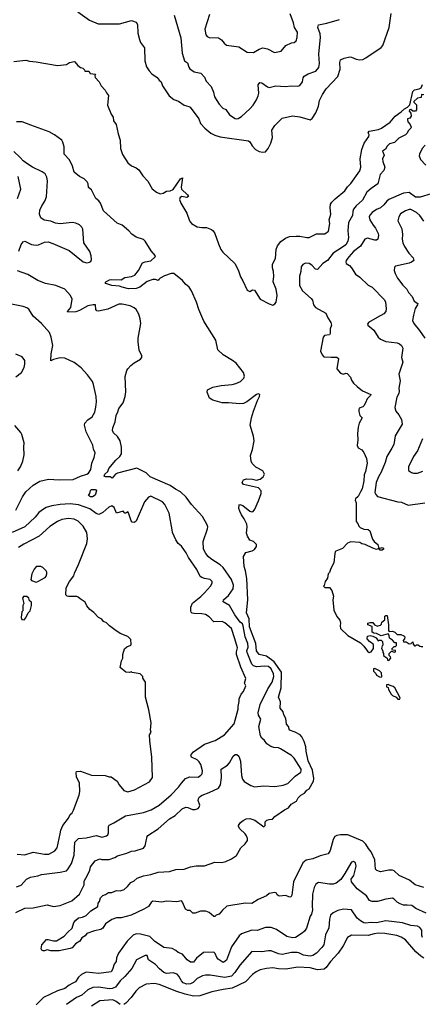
# Model space of a CAD drawing. Extents: x 1863017 to 1989460, y 394564 to 532820.
# Tile 85 of 213: x 1919908 to 1924258, y 461092 to 471738. Entities that reach past the tile are written whole.
import ezdxf

# ---------------------------------------------------------------- set-up
doc = ezdxf.new("R2010")
doc.units = 0

msp = doc.modelspace()

# ---------------------------------------------------------------- linework, layer by layer
at = {"layer": '0CON10XD'}
for points in [[(1920537, 471825), (1920663, 471733), (1920755, 471695), (1920987, 471693), (1921115, 471731), (1921165, 471710), (1921181, 471685), (1921184, 471594), (1921201, 471525), (1921215, 471492), (1921258, 471435), (1921260, 471295), (1921277, 471227), (1921306, 471185), (1921335, 471154), (1921392, 471115), (1921414, 471085), (1921437, 471067), (1921452, 471025), (1921524, 470915), (1921573, 470875), (1921625, 470859), (1921685, 470814), (1921735, 470801), (1921751, 470791), (1921844, 470665), (1921862, 470615), (1921909, 470565), (1921975, 470511), (1922015, 470490), (1922073, 470473), (1922379, 470429), (1922395, 470419), (1922420, 470375), (1922455, 470334), (1922495, 470312), (1922535, 470306), (1922565, 470310), (1922593, 470347), (1922621, 470405), (1922639, 470465), (1922631, 470545), (1922664, 470595), (1922745, 470672), (1922855, 470700), (1922935, 470689), (1923045, 470654), (1923070, 470670), (1923107, 470733), (1923135, 470805), (1923147, 470863), (1923179, 470931), (1923220, 470990), (1923345, 471125), (1923370, 471205), (1923368, 471275), (1923374, 471306), (1923415, 471323), (1923476, 471336), (1923495, 471334), (1923542, 471312), (1923585, 471304), (1923615, 471308), (1923649, 471325), (1923812, 471438), (1923832, 471458), (1923902, 471655), (1923923, 471807)], [(1921576, 471786), (1921648, 471542), (1921664, 471375), (1921688, 471295), (1921721, 471271), (1921734, 471225), (1921746, 471206), (1921794, 471174), (1921865, 471159), (1921905, 471118), (1921924, 471075), (1921976, 471015), (1922001, 470955), (1922014, 470905), (1922064, 470825), (1922102, 470782), (1922135, 470766), (1922175, 470708), (1922235, 470671), (1922255, 470667), (1922269, 470671), (1922305, 470693), (1922394, 470775), (1922429, 470815), (1922465, 470872), (1922486, 470914), (1922493, 470945), (1922484, 471035), (1922502, 471058), (1922525, 471057), (1922585, 471011), (1922605, 471006), (1922675, 471022), (1922775, 471016), (1922845, 471024), (1922915, 471021), (1922935, 471027), (1922964, 471066), (1922972, 471108), (1922982, 471128), (1923025, 471154), (1923107, 471183), (1923139, 471221), (1923146, 471265), (1923141, 471365), (1923147, 471443), (1923159, 471545), (1923154, 471584), (1923131, 471655), (1923135, 471683), (1923225, 471701), (1923365, 471742)], [(1921958, 471795), (1921908, 471635), (1921920, 471575), (1921935, 471556), (1921956, 471546), (1922055, 471541), (1922090, 471520), (1922116, 471486), (1922144, 471464), (1922275, 471444), (1922365, 471386), (1922435, 471382), (1922495, 471419), (1922535, 471434), (1922584, 471424), (1922662, 471382), (1922733, 471397), (1922785, 471460), (1922845, 471488), (1922875, 471492), (1922895, 471510), (1922907, 471545), (1922908, 471605), (1922879, 471655), (1922867, 471705), (1922831, 471801)], [(1919845, 471288), (1919975, 471302), (1920015, 471289), (1920086, 471284), (1920315, 471242), (1920415, 471253), (1920445, 471274), (1920496, 471286), (1920505, 471282), (1920535, 471242), (1920565, 471220), (1920590, 471215), (1920610, 471195), (1920613, 471183), (1920655, 471180), (1920668, 471158), (1920728, 471148), (1920720, 471135), (1920722, 471115), (1920768, 471068), (1920787, 471025), (1920833, 470975), (1920845, 470948), (1920869, 470919), (1920857, 470815), (1920895, 470718), (1920919, 470685), (1920923, 470645), (1920952, 470605), (1920971, 470505), (1920993, 470435), (1920998, 470345), (1921019, 470279), (1921075, 470191), (1921115, 470158), (1921165, 470135), (1921195, 470116), (1921239, 470049), (1921293, 469993), (1921338, 469908), (1921385, 469874), (1921425, 469854), (1921458, 469862), (1921495, 469884), (1921535, 469888), (1921565, 469904), (1921644, 470016), (1921667, 470027), (1921654, 469926), (1921658, 469905), (1921720, 469845), (1921732, 469825), (1921715, 469817), (1921660, 469825), (1921643, 469815), (1921634, 469795), (1921649, 469755), (1921713, 469645), (1921742, 469565), (1921766, 469536), (1921825, 469500), (1921875, 469491), (1921925, 469490), (1921980, 469470), (1921997, 469457), (1922015, 469427), (1922055, 469315), (1922081, 469255), (1922103, 469225), (1922234, 469104), (1922270, 469035), (1922295, 468957), (1922320, 468915), (1922365, 468813), (1922395, 468800), (1922424, 468816), (1922445, 468813), (1922506, 468716), (1922604, 468665), (1922645, 468651), (1922665, 468666), (1922678, 468685), (1922689, 468755), (1922680, 468825), (1922648, 468905), (1922654, 468965), (1922649, 469015), (1922638, 469055), (1922638, 469095), (1922672, 469155), (1922678, 469255), (1922692, 469295), (1922729, 469341), (1922781, 469375), (1922825, 469394), (1922895, 469399), (1922935, 469398), (1923012, 469382), (1923035, 469384), (1923115, 469422), (1923205, 469424), (1923245, 469452), (1923258, 469535), (1923253, 469575), (1923269, 469635), (1923261, 469705), (1923267, 469745), (1923279, 469765), (1923318, 469802), (1923422, 469888), (1923449, 469931), (1923485, 469966), (1923582, 470105), (1923593, 470145), (1923587, 470233), (1923606, 470335), (1923631, 470405), (1923680, 470475), (1923683, 470493), (1923674, 470516), (1923685, 470533), (1923785, 470551), (1923816, 470564), (1923911, 470629), (1923965, 470694), (1924029, 470741), (1924065, 470776), (1924099, 470791), (1924122, 470818), (1924155, 470961), (1924175, 470980), (1924225, 470990), (1924245, 471002), (1924262, 471038)], [(1924275, 470926), (1924250, 470930), (1924245, 470898), (1924205, 470890), (1924168, 470855), (1924166, 470845), (1924195, 470817), (1924197, 470765), (1924185, 470750), (1924155, 470751), (1924135, 470766), (1924120, 470765), (1924115, 470750), (1924136, 470726), (1924137, 470695), (1924125, 470673), (1924100, 470665), (1924099, 470659), (1924103, 470635), (1924126, 470606), (1924137, 470575), (1924135, 470564), (1924106, 470535), (1924095, 470511), (1924076, 470495), (1924004, 470456), (1923959, 470411), (1923905, 470395), (1923879, 470371), (1923861, 470339), (1923828, 470315), (1923847, 470275), (1923827, 470235), (1923831, 470205), (1923852, 470145), (1923844, 470106), (1923804, 470065), (1923778, 469962), (1923705, 469914), (1923658, 469872), (1923612, 469788), (1923543, 469727), (1923515, 469689), (1923506, 469665), (1923505, 469623), (1923460, 469545), (1923454, 469455), (1923461, 469385), (1923455, 469345), (1923431, 469305), (1923395, 469279), (1923295, 469215), (1923235, 469134), (1923185, 469104), (1923125, 469036), (1923105, 469040), (1923064, 469085), (1923035, 469103), (1922995, 469105), (1922967, 469093), (1922950, 469065), (1922946, 469015), (1922932, 468965), (1922933, 468865), (1922965, 468805), (1923059, 468725), (1923071, 468705), (1923081, 468655), (1923104, 468625), (1923215, 468564), (1923236, 468516), (1923271, 468465), (1923277, 468435), (1923262, 468395), (1923262, 468345), (1923255, 468332), (1923200, 468325), (1923187, 468305), (1923160, 468155), (1923175, 468114), (1923195, 468093), (1923275, 468090), (1923335, 468088), (1923353, 468075), (1923334, 467965), (1923375, 467916), (1923405, 467904), (1923432, 467918), (1923445, 467913), (1923483, 467875), (1923495, 467840), (1923515, 467810), (1923555, 467772), (1923612, 467725), (1923703, 467685), (1923700, 467675), (1923661, 467639), (1923646, 467594), (1923628, 467565), (1923615, 467552), (1923575, 467538), (1923571, 467525), (1923572, 467502), (1923585, 467460), (1923610, 467435), (1923576, 467375), (1923566, 467334), (1923558, 467265), (1923562, 467195), (1923553, 467135), (1923565, 467110), (1923606, 467086), (1923628, 467058), (1923655, 466995), (1923661, 466945), (1923646, 466854), (1923631, 466819), (1923627, 466753), (1923607, 466665), (1923590, 466635)], [(1920029, 470599), (1919934, 470634), (1919875, 470633)], [(1924275, 462356), (1924181, 462385), (1924120, 462435), (1924010, 462485), (1923956, 462536), (1923935, 462542), (1923895, 462542), (1923805, 462526), (1923768, 462538), (1923754, 462555), (1923746, 462655), (1923705, 462742), (1923677, 462777), (1923649, 462825), (1923615, 462855), (1923455, 462926), (1923374, 462926), (1923335, 462918), (1923314, 462905), (1923295, 462876), (1923264, 462756), (1923240, 462720), (1923155, 462696), (1923076, 462664), (1923005, 462651), (1922969, 462621), (1922867, 462415), (1922849, 462271), (1922839, 462251), (1922815, 462253), (1922785, 462270), (1922713, 462263), (1922691, 462275), (1922683, 462293), (1922665, 462300), (1922605, 462290), (1922575, 462266), (1922485, 462227), (1922415, 462183), (1922344, 462186), (1922145, 462153), (1922098, 462112), (1922065, 462068), (1922030, 462055), (1922015, 462040), (1922005, 462040), (1921954, 462084), (1921918, 462098), (1921862, 462098), (1921803, 462077), (1921778, 462078), (1921750, 462105), (1921725, 462108), (1921701, 462121), (1921668, 462198), (1921655, 462210), (1921605, 462202), (1921495, 462209), (1921445, 462196), (1921345, 462206), (1921327, 462193), (1921301, 462149), (1921250, 462120), (1921114, 462056), (1921005, 462027), (1920955, 462029), (1920902, 462008), (1920836, 461964), (1920805, 461917), (1920785, 461900), (1920715, 461886), (1920635, 461857), (1920615, 461834), (1920580, 461810), (1920557, 461775), (1920510, 461745), (1920476, 461704), (1920455, 461696), (1920335, 461669), (1920245, 461670), (1920205, 461680), (1920175, 461670), (1920162, 461672), (1920147, 461677), (1920141, 461691), (1920146, 461735), (1920198, 461792), (1920215, 461794), (1920275, 461780), (1920305, 461780), (1920390, 461830), (1920427, 461873), (1920476, 461914), (1920494, 461976), (1920515, 462003), (1920545, 462026), (1920585, 462034), (1920626, 462054), (1920678, 462102), (1920751, 462149), (1920756, 462185), (1920770, 462205), (1920780, 462245), (1920805, 462270), (1920835, 462280), (1920868, 462302), (1920905, 462300), (1920955, 462322), (1920992, 462318), (1921038, 462335), (1921072, 462365), (1921110, 462410), (1921145, 462426), (1921176, 462455), (1921247, 462483), (1921325, 462496), (1921405, 462521), (1921525, 462530), (1921595, 462551), (1921685, 462555), (1921755, 462580), (1921815, 462591), (1921905, 462589), (1922015, 462628), (1922094, 462626), (1922135, 462636), (1922198, 462665), (1922249, 462701), (1922297, 462783), (1922345, 462828), (1922369, 462865), (1922370, 462885), (1922359, 462915), (1922346, 462935), (1922285, 462989), (1922274, 463015), (1922274, 463026), (1922295, 463058), (1922321, 463079), (1922356, 463096), (1922395, 463101), (1922447, 463085), (1922547, 463013), (1922560, 463025), (1922560, 463065), (1922577, 463083), (1922605, 463092), (1922640, 463095), (1922665, 463122), (1922770, 463195), (1922813, 463217), (1922843, 463255), (1922900, 463290), (1922917, 463325), (1922945, 463353), (1922985, 463377), (1923012, 463408), (1923035, 463422), (1923081, 463505), (1923086, 463535), (1923073, 463625), (1923024, 463725), (1923002, 463828), (1923000, 463875), (1922983, 463935), (1922955, 463985), (1922937, 464007), (1922885, 464036), (1922825, 464056), (1922811, 464095), (1922792, 464122), (1922782, 464182), (1922762, 464222), (1922754, 464255), (1922724, 464295), (1922727, 464363), (1922703, 464415), (1922735, 464515), (1922737, 464685), (1922656, 464795), (1922575, 464855), (1922495, 464875), (1922465, 464915), (1922459, 464995), (1922391, 465175), (1922389, 465259), (1922358, 465325), (1922373, 465465), (1922362, 465695), (1922349, 465781), (1922333, 465825), (1922328, 465935), (1922353, 465977), (1922420, 465995), (1922445, 466010), (1922465, 466042), (1922466, 466065), (1922435, 466096), (1922395, 466110), (1922368, 466155), (1922360, 466185), (1922367, 466255), (1922361, 466285), (1922335, 466342), (1922304, 466384), (1922286, 466426), (1922277, 466455), (1922278, 466492), (1922285, 466498), (1922320, 466485), (1922394, 466424), (1922415, 466417), (1922431, 466419), (1922450, 466445), (1922489, 466535), (1922518, 466615), (1922518, 466645), (1922490, 466675), (1922325, 466713), (1922312, 466735), (1922327, 466763), (1922357, 466773), (1922425, 466771), (1922465, 466759), (1922505, 466769), (1922540, 466795), (1922553, 466825), (1922535, 466860), (1922460, 466900), (1922421, 466941), (1922410, 466965), (1922402, 467025), (1922425, 467092), (1922443, 467185), (1922435, 467237), (1922397, 467355), (1922411, 467435), (1922433, 467505), (1922478, 467622), (1922501, 467665), (1922502, 467685), (1922485, 467693), (1922465, 467686), (1922362, 467608), (1922325, 467590), (1922286, 467584), (1922165, 467597), (1922095, 467596), (1921995, 467624), (1921960, 467645), (1921932, 467712), (1921938, 467735), (1921996, 467764), (1922085, 467782), (1922205, 467794), (1922244, 467806), (1922293, 467827), (1922329, 467861), (1922338, 467885), (1922327, 467925), (1922246, 468025), (1922209, 468055), (1922106, 468116), (1922050, 468170), (1922027, 468275), (1921897, 468477), (1921844, 468605), (1921818, 468685), (1921764, 468805), (1921739, 468845), (1921699, 468879), (1921667, 468917), (1921575, 468993), (1921545, 468994), (1921471, 468969), (1921427, 468945), (1921412, 468928), (1921405, 468918), (1921375, 468928), (1921345, 468928), (1921284, 468906), (1921205, 468846), (1921165, 468831), (1921085, 468829), (1921014, 468845), (1920985, 468858), (1920903, 468863), (1920839, 468885), (1920833, 468895), (1920838, 468905), (1920878, 468925), (1920905, 468931), (1921005, 468926), (1921045, 468950), (1921115, 468961), (1921153, 468977), (1921192, 469025), (1921235, 469110), (1921265, 469122), (1921325, 469132), (1921371, 469175), (1921374, 469185), (1921329, 469239), (1921265, 469345), (1921245, 469360), (1921168, 469388), (1921120, 469420), (1921086, 469455), (1921015, 469517), (1920960, 469540), (1920815, 469670), (1920782, 469755), (1920765, 469778), (1920731, 469805), (1920685, 469899), (1920653, 469925), (1920647, 469965), (1920637, 469987), (1920605, 470016), (1920555, 470043), (1920498, 470088), (1920478, 470155), (1920445, 470222), (1920387, 470285), (1920388, 470365), (1920375, 470415), (1920362, 470435), (1920285, 470495), (1920225, 470527), (1920029, 470599)], [(1924288, 470382), (1924256, 470345), (1924227, 470285), (1924225, 470265), (1924239, 470225), (1924296, 470165)], [(1919898, 469235), (1919925, 469307), (1919944, 469336), (1919965, 469342), (1920035, 469307), (1920085, 469300), (1920110, 469305), (1920175, 469334), (1920216, 469336), (1920265, 469320), (1920441, 469241), (1920595, 469122), (1920635, 469111), (1920664, 469116), (1920677, 469125), (1920684, 469146), (1920680, 469185), (1920665, 469231), (1920600, 469325), (1920590, 469475), (1920580, 469495), (1920555, 469519), (1920515, 469538), (1920475, 469544), (1920345, 469530), (1920295, 469540), (1920245, 469560), (1920172, 469572), (1920135, 469595), (1920121, 469635), (1920125, 469678), (1920146, 469725), (1920179, 469775), (1920197, 469823), (1920210, 469995), (1920203, 470035), (1920183, 470073), (1920152, 470095), (1920045, 470143), (1919995, 470175), (1919945, 470212), (1919915, 470250), (1919845, 470313)], [(1919884, 469806), (1919920, 469905), (1919892, 470042)], [(1924355, 469857), (1924235, 469819), (1924185, 469821), (1924115, 469869), (1924055, 469862), (1923895, 469793), (1923875, 469777), (1923844, 469735)], [(1923844, 469735), (1923807, 469703), (1923765, 469686), (1923716, 469654), (1923691, 469625), (1923684, 469606), (1923691, 469575), (1923726, 469516), (1923752, 469485), (1923781, 469425), (1923786, 469404), (1923776, 469364), (1923765, 469356), (1923744, 469356), (1923665, 469375), (1923638, 469365), (1923590, 469290), (1923515, 469232), (1923464, 469176), (1923436, 469135), (1923431, 469115), (1923435, 469104), (1923470, 469080), (1923494, 469055), (1923536, 468986), (1923583, 468953), (1923675, 468867), (1923715, 468845), (1923851, 468711), (1923862, 468685), (1923868, 468615), (1923864, 468585), (1923843, 468557), (1923770, 468520), (1923676, 468465), (1923667, 468445), (1923671, 468435), (1923733, 468383), (1923783, 468305), (1923806, 468285), (1923865, 468258), (1923985, 468243), (1924013, 468233), (1924035, 468217), (1924047, 468187), (1924034, 468085), (1924049, 468035), (1924006, 467905), (1924020, 467835), (1924006, 467755), (1924009, 467721), (1924004, 467695), (1923983, 467657), (1923960, 467545), (1923971, 467505), (1924004, 467465), (1924034, 467415), (1924040, 467365), (1923965, 467238), (1923952, 467145), (1923930, 467105), (1923876, 467015), (1923858, 466952), (1923815, 466845), (1923785, 466795), (1923760, 466735), (1923747, 466625), (1923755, 466604), (1923774, 466584), (1923995, 466525), (1924035, 466521), (1924105, 466491), (1924285, 466516)], [(1924275, 469561), (1924230, 469620), (1924195, 469655), (1924135, 469686), (1924115, 469685), (1924075, 469672), (1924021, 469639), (1924003, 469605), (1923995, 469565), (1924037, 469477), (1924043, 469415), (1924040, 469365), (1924048, 469325), (1924065, 469285), (1924113, 469213), (1924161, 469165), (1924166, 469135), (1924140, 469115), (1924115, 469105), (1923967, 469073), (1923958, 469062), (1923956, 469025), (1923964, 468995), (1923991, 468945), (1924049, 468869), (1924092, 468825), (1924109, 468789), (1924148, 468745), (1924169, 468695), (1924209, 468669), (1924206, 468655), (1924181, 468615), (1924163, 468545), (1924154, 468485), (1924166, 468455), (1924229, 468379), (1924284, 468294)], [(1919865, 462086), (1919965, 462132), (1920055, 462137), (1920205, 462169), (1920275, 462151), (1920345, 462161), (1920470, 462210), (1920555, 462285), (1920605, 462385), (1920604, 462425), (1920642, 462488), (1920667, 462543), (1920675, 462577), (1920724, 462645), (1920774, 462664), (1920795, 462659), (1920875, 462657), (1920935, 462678), (1920965, 462697), (1921065, 462726), (1921115, 462748), (1921155, 462751), (1921245, 462780), (1921264, 462805), (1921284, 462905), (1921292, 462918), (1921405, 462991), (1921525, 463098), (1921587, 463133), (1921664, 463206), (1921705, 463224), (1921725, 463221), (1921775, 463198), (1921805, 463198), (1921835, 463211), (1921848, 463225), (1921854, 463245), (1921837, 463295), (1921839, 463315), (1921851, 463335), (1921879, 463355), (1921957, 463383), (1922055, 463428), (1922078, 463465), (1922089, 463545), (1922084, 463636), (1922155, 463679), (1922176, 463704), (1922215, 463776), (1922235, 463792), (1922254, 463794), (1922275, 463777), (1922293, 463723), (1922304, 463565), (1922316, 463525), (1922335, 463501), (1922405, 463459), (1922445, 463444), (1922546, 463454), (1922665, 463446), (1922755, 463461), (1922805, 463480), (1922885, 463558), (1922945, 463603), (1922951, 463615), (1922950, 463635), (1922875, 463755), (1922845, 463782), (1922725, 463856), (1922705, 463864), (1922655, 463868), (1922621, 463881), (1922579, 463909), (1922554, 463945), (1922525, 463969), (1922511, 463995), (1922491, 464095), (1922514, 464175), (1922490, 464220), (1922486, 464245), (1922507, 464335), (1922591, 464505), (1922635, 464575), (1922653, 464635), (1922649, 464665), (1922625, 464719), (1922595, 464744), (1922555, 464749), (1922465, 464743), (1922435, 464752), (1922415, 464770), (1922365, 464895), (1922363, 464915), (1922376, 464955), (1922374, 464994), (1922344, 465065), (1922324, 465184), (1922314, 465205), (1922292, 465225), (1922231, 465305), (1922175, 465405), (1922106, 465445), (1922112, 465465), (1922165, 465511), (1922215, 465585), (1922218, 465625), (1922195, 465687), (1922106, 465815), (1922074, 465845), (1921975, 465909), (1921945, 465936), (1921921, 465965), (1921895, 466015), (1921892, 466095), (1921939, 466235), (1921941, 466255), (1921935, 466275), (1921882, 466365), (1921765, 466495), (1921707, 466577), (1921646, 466634), (1921592, 466662), (1921533, 466703), (1921317, 466797), (1921275, 466838), (1921175, 466889), (1920965, 466834), (1920945, 466823), (1920908, 466782), (1920884, 466794), (1920835, 466796), (1920821, 466801), (1920828, 466825), (1920862, 466855), (1920871, 466885), (1920947, 466975), (1920991, 467015), (1921008, 467045), (1921008, 467115), (1920992, 467185), (1920965, 467230), (1920922, 467272), (1920910, 467295), (1920915, 467325), (1920940, 467390), (1920952, 467458), (1920970, 467500), (1920979, 467535), (1921025, 467595), (1921049, 467665), (1921056, 467715), (1921049, 467881), (1921066, 467945), (1921076, 467964), (1921110, 468000), (1921145, 468028), (1921215, 468068), (1921228, 468085), (1921227, 468105), (1921200, 468165), (1921189, 468255), (1921190, 468295), (1921216, 468454), (1921210, 468505), (1921194, 468554), (1921165, 468605), (1921145, 468624), (1921103, 468643), (1921015, 468664), (1920978, 468662), (1920861, 468609), (1920758, 468588), (1920742, 468592), (1920731, 468605), (1920726, 468656), (1920703, 468657), (1920645, 468643), (1920555, 468594), (1920515, 468580), (1920430, 468575), (1920424, 468585), (1920462, 468628), (1920474, 468715), (1920457, 468755), (1920396, 468826), (1920297, 468865), (1920186, 468885), (1920105, 468919), (1919995, 468984), (1919884, 469024)], [(1919865, 466435), (1919939, 466581), (1919975, 466633), (1920053, 466707), (1920125, 466749), (1920221, 466769), (1920335, 466764), (1920485, 466768), (1920565, 466802), (1920635, 466824), (1920650, 466835), (1920677, 466875), (1920689, 466945), (1920713, 467005), (1920724, 467055), (1920706, 467096), (1920699, 467139), (1920627, 467283), (1920608, 467355), (1920611, 467375), (1920645, 467411), (1920693, 467445), (1920721, 467495), (1920732, 467548), (1920738, 467605), (1920734, 467665), (1920706, 467795), (1920694, 467825), (1920640, 467900), (1920573, 467973), (1920495, 468031), (1920397, 468077), (1920345, 468082), (1920274, 468066), (1920245, 468050), (1920247, 468125), (1920266, 468215), (1920250, 468305), (1920230, 468355), (1920145, 468452), (1920055, 468532), (1920007, 468607), (1919985, 468622), (1919946, 468636), (1919785, 468669)], [(1919865, 467877), (1919926, 467924), (1919955, 467978), (1919964, 468015), (1919962, 468052), (1919935, 468093), (1919865, 468121)], [(1919888, 466862), (1919918, 466905), (1919942, 466965), (1919957, 467035), (1919952, 467115), (1919958, 467165), (1919932, 467252), (1919920, 467275), (1919855, 467352)], [(1924261, 467205), (1924208, 467075), (1924163, 467015), (1924110, 466905), (1924110, 466865), (1924142, 466842), (1924164, 466834), (1924205, 466834), (1924264, 466856)], [(1920695, 466581), (1920675, 466581), (1920652, 466595), (1920666, 466614), (1920672, 466648), (1920685, 466659), (1920729, 466659), (1920738, 466645), (1920722, 466598), (1920695, 466581)], [(1923590, 466635), (1923567, 466583), (1923535, 466556), (1923532, 466545), (1923544, 466515), (1923543, 466313), (1923562, 466292), (1923572, 466262), (1923587, 466247), (1923625, 466231), (1923672, 466225), (1923691, 466211), (1923721, 466121), (1923739, 466095), (1923777, 466065), (1923790, 466020), (1923825, 466033), (1923838, 466025), (1923838, 466015), (1923825, 466003), (1923803, 466003), (1923790, 466020), (1923765, 466010), (1923723, 466023), (1923642, 466065), (1923605, 466071), (1923584, 466084), (1923486, 466094), (1923450, 466080), (1923395, 466021), (1923325, 465993), (1923316, 465984), (1923312, 465965), (1923304, 465866), (1923271, 465805), (1923255, 465760), (1923242, 465745), (1923235, 465700), (1923210, 465665), (1923198, 465622), (1923190, 465615), (1923205, 465600), (1923255, 465600), (1923280, 465565), (1923300, 465505), (1923293, 465465), (1923304, 465354), (1923334, 465284), (1923367, 465245), (1923376, 465214), (1923370, 465185), (1923376, 465155), (1923455, 465081), (1923589, 464999), (1923626, 464966), (1923665, 464910), (1923685, 464898), (1923705, 464903), (1923732, 464938), (1923732, 464975), (1923728, 464985), (1923688, 465015), (1923663, 465045), (1923667, 465073), (1923695, 465079), (1923725, 465073), (1923760, 465055), (1923783, 465023), (1923795, 465030), (1923815, 465030), (1923828, 465015), (1923830, 464975), (1923823, 464967), (1923818, 464938), (1923830, 464915), (1923830, 464895), (1923840, 464885), (1923840, 464865), (1923880, 464835), (1923882, 464812), (1923895, 464810), (1923918, 464835), (1923915, 464850), (1923900, 464865), (1923900, 464885), (1923925, 464910), (1923955, 464900), (1923970, 464905), (1923968, 464918), (1923935, 464920), (1923930, 464935), (1923955, 464960), (1923968, 464962), (1923978, 464972), (1923980, 465000), (1923962, 465002), (1923938, 465028), (1923905, 465050), (1923902, 465082), (1923888, 465098), (1923815, 465078), (1923762, 465102), (1923734, 465104), (1923716, 465116), (1923717, 465177), (1923670, 465195), (1923670, 465215), (1923695, 465222), (1923725, 465220), (1923740, 465195), (1923775, 465180), (1923780, 465185), (1923808, 465192), (1923818, 465202), (1923820, 465225), (1923852, 465248), (1923855, 465290), (1923863, 465297), (1923877, 465297), (1923892, 465195), (1923892, 465135), (1923902, 465122), (1923937, 465127), (1923960, 465115), (1923985, 465090), (1924025, 465090), (1924060, 465075), (1924070, 465065), (1924067, 465043), (1924050, 465025), (1924055, 465010), (1924085, 465010), (1924115, 464990), (1924138, 464992), (1924155, 465010), (1924160, 464985), (1924175, 464970), (1924185, 464970), (1924195, 464980), (1924215, 464980), (1924233, 464963), (1924245, 464960), (1924265, 464960)], [(1919875, 462364), (1919925, 462380), (1919981, 462445), (1920025, 462468), (1920105, 462482), (1920145, 462497), (1920345, 462521), (1920413, 462537), (1920433, 462557), (1920469, 462615), (1920496, 462706), (1920505, 462845), (1920545, 462884), (1920625, 462893), (1920735, 462916), (1920801, 462899), (1920846, 462914), (1920859, 462925), (1920868, 462945), (1920868, 463015), (1920875, 463031), (1920925, 463054), (1921050, 463130), (1921246, 463166), (1921329, 463195), (1921414, 463246), (1921545, 463356), (1921625, 463440), (1921655, 463484), (1921701, 463535), (1921745, 463553), (1921835, 463550), (1921865, 463569), (1921878, 463585), (1921882, 463615), (1921866, 463685), (1921848, 463715), (1921826, 463735), (1921763, 463765), (1921758, 463785), (1921762, 463795), (1921785, 463821), (1921904, 463905), (1922022, 463945), (1922122, 464005), (1922226, 464124), (1922267, 464285), (1922267, 464313), (1922280, 464365), (1922278, 464395), (1922302, 464445), (1922328, 464475), (1922350, 464535), (1922338, 464565), (1922352, 464615), (1922297, 464737), (1922252, 464875), (1922249, 464905), (1922260, 464945), (1922232, 465045), (1922197, 465155), (1922125, 465218), (1922095, 465230), (1922005, 465229), (1921955, 465281), (1921915, 465306), (1921875, 465316), (1921795, 465317), (1921773, 465323), (1921762, 465332), (1921757, 465347), (1921759, 465385), (1921775, 465428), (1921865, 465501), (1921905, 465542), (1921968, 465615), (1921986, 465645), (1921986, 465665), (1921965, 465686), (1921905, 465696), (1921875, 465706), (1921859, 465719), (1921822, 465792), (1921732, 465925), (1921708, 465975), (1921656, 466046), (1921622, 466075), (1921596, 466116), (1921561, 466195), (1921554, 466224), (1921523, 466403), (1921478, 466495), (1921451, 466525), (1921325, 466586), (1921299, 466575), (1921255, 466526), (1921165, 466318), (1921145, 466301), (1921125, 466306), (1921111, 466321), (1921085, 466408), (1921075, 466418), (1921055, 466401), (1921045, 466404), (1921025, 466424), (1920955, 466403), (1920928, 466465), (1920905, 466481), (1920873, 466467), (1920805, 466409), (1920765, 466390), (1920735, 466398), (1920665, 466448), (1920545, 466492), (1920455, 466504), (1920345, 466495), (1920255, 466483), (1920195, 466465), (1920165, 466447), (1920115, 466409), (1920075, 466361), (1919964, 466256), (1919827, 466193)], [(1919880, 462715), (1919965, 462710), (1920055, 462738), (1920175, 462715), (1920224, 462716), (1920288, 462752), (1920313, 462785), (1920346, 462935), (1920352, 462975), (1920375, 463025), (1920435, 463106), (1920454, 463145), (1920476, 463164), (1920490, 463190), (1920551, 463355), (1920559, 463395), (1920554, 463485), (1920522, 463552), (1920517, 463595), (1920521, 463609), (1920565, 463613), (1920685, 463569), (1920833, 463567), (1920875, 463552), (1920895, 463552), (1920962, 463505), (1920984, 463464), (1921034, 463404), (1921075, 463391), (1921149, 463411), (1921312, 463498), (1921344, 463545), (1921336, 463765), (1921315, 463940), (1921312, 464005), (1921328, 464035), (1921323, 464055), (1921328, 464135), (1921302, 464275), (1921267, 464415), (1921268, 464575), (1921238, 464618), (1921238, 464638), (1921210, 464665), (1921125, 464680), (1921115, 464688), (1921095, 464680), (1921055, 464682), (1920992, 464735), (1921007, 464805), (1921022, 464835), (1921022, 464875), (1921042, 464935), (1921065, 464958), (1921108, 464975), (1921112, 464985), (1921110, 465035), (1921075, 465070), (1920995, 465102), (1920935, 465142), (1920878, 465185), (1920845, 465218), (1920815, 465232), (1920796, 465256), (1920760, 465275), (1920709, 465329), (1920665, 465360), (1920635, 465400), (1920615, 465440), (1920560, 465475), (1920540, 465495), (1920525, 465500), (1920435, 465500), (1920420, 465505), (1920408, 465518), (1920411, 465595), (1920448, 465665), (1920494, 465725), (1920502, 465755), (1920544, 465846), (1920634, 466075), (1920642, 466125), (1920633, 466195), (1920595, 466262), (1920540, 466315), (1920495, 466339), (1920435, 466345), (1920365, 466333), (1920316, 466314), (1920235, 466259), (1920118, 466155), (1919952, 466068), (1919897, 466033)], [(1920085, 465657), (1920105, 465664), (1920182, 465708), (1920195, 465722), (1920203, 465745), (1920202, 465765), (1920195, 465778), (1920158, 465815), (1920135, 465827), (1920095, 465827), (1920082, 465818), (1920065, 465798), (1920040, 465745), (1920030, 465685), (1920034, 465674), (1920085, 465657)], [(1919955, 465250), (1919975, 465270), (1919998, 465325), (1920020, 465345), (1920037, 465405), (1920035, 465440), (1920014, 465454), (1920007, 465485), (1919985, 465503), (1919948, 465502), (1919938, 465485), (1919952, 465425), (1919942, 465405), (1919942, 465348), (1919933, 465337), (1919923, 465275), (1919932, 465252), (1919955, 465250)], [(1923815, 464630), (1923820, 464635), (1923816, 464676), (1923795, 464698), (1923745, 464722), (1923730, 464720), (1923730, 464695), (1923755, 464670), (1923765, 464650), (1923795, 464632), (1923815, 464630)], [(1924015, 464390), (1924018, 464405), (1923960, 464515), (1923945, 464528), (1923902, 464542), (1923895, 464550), (1923872, 464548), (1923872, 464525), (1923888, 464518), (1923892, 464495), (1923922, 464445), (1923935, 464432), (1923975, 464412), (1923995, 464392), (1924015, 464390)], [(1924299, 462079), (1924188, 462128), (1924145, 462160), (1924095, 462164), (1924055, 462163), (1924018, 462178), (1923985, 462197), (1923955, 462229), (1923935, 462239), (1923865, 462229), (1923775, 462204), (1923715, 462203), (1923687, 462215), (1923657, 462265), (1923555, 462340), (1923495, 462417), (1923489, 462445), (1923518, 462485), (1923544, 462585), (1923535, 462623), (1923515, 462638), (1923495, 462631), (1923485, 462620), (1923420, 462505), (1923377, 462443), (1923328, 462402), (1923295, 462393), (1923257, 462393), (1923135, 462408), (1923109, 462391), (1923091, 462355), (1923073, 462285), (1923069, 462149), (1923071, 462115), (1923062, 462068), (1923048, 462045), (1923007, 461915), (1922985, 461882), (1922960, 461860), (1922887, 461813), (1922855, 461811), (1922795, 461824), (1922682, 461902), (1922625, 461923), (1922565, 461922), (1922475, 461889), (1922415, 461895), (1922305, 461854), (1922278, 461832), (1922195, 461715), (1922141, 461569), (1922115, 461548), (1922105, 461546), (1922052, 461582), (1922039, 461599), (1922022, 461642), (1922004, 461656), (1921895, 461654), (1921819, 461591)], [(1924261, 461815), (1924254, 461835), (1924253, 461895), (1924232, 461922), (1924205, 461937), (1924136, 461946), (1924045, 461975), (1923865, 461995), (1923765, 461975), (1923705, 461978), (1923645, 461970), (1923627, 461975), (1923589, 461995), (1923555, 462025), (1923495, 462114), (1923405, 462121), (1923345, 462106), (1923295, 462081), (1923267, 462055), (1923256, 462014), (1923249, 461921), (1923212, 461845), (1923194, 461736), (1923173, 461705), (1923115, 461647), (1923075, 461620), (1923045, 461613), (1922975, 461625), (1922925, 461650), (1922905, 461653), (1922845, 461651), (1922745, 461631), (1922705, 461639), (1922625, 461671), (1922595, 461672), (1922525, 461660), (1922416, 461664), (1922285, 461515), (1922234, 461435), (1922195, 461395), (1922125, 461384), (1921965, 461409), (1921915, 461409), (1921885, 461400), (1921825, 461370), (1921782, 461328), (1921755, 461312), (1921715, 461311), (1921676, 461326), (1921655, 461345), (1921629, 461395), (1921608, 461418), (1921565, 461433), (1921495, 461426), (1921465, 461435), (1921417, 461475), (1921375, 461522), (1921300, 461575), (1921285, 461620), (1921265, 461620), (1921172, 461575), (1921121, 461479), (1921045, 461392), (1920995, 461345), (1920945, 461278), (1920908, 461262), (1920875, 461258), (1920762, 461278), (1920697, 461273), (1920645, 461248), (1920579, 461191), (1920521, 461165), (1920415, 461092)], [(1921819, 461591), (1921785, 461549), (1921755, 461547), (1921719, 461575), (1921669, 461635), (1921622, 461652), (1921595, 461675), (1921555, 461696), (1921465, 461708), (1921365, 461776), (1921315, 461825), (1921215, 461851), (1921165, 461853), (1921135, 461839), (1921069, 461775), (1920977, 461645), (1920955, 461595), (1920951, 461555), (1920929, 461525), (1920912, 461468), (1920895, 461445), (1920764, 461426), (1920625, 461439), (1920575, 461415), (1920545, 461385), (1920511, 461335), (1920476, 461316), (1920441, 461299), (1920395, 461262), (1920315, 461238), (1920164, 461165), (1920085, 461085)], [(1924275, 461592), (1924242, 461612), (1924188, 461658), (1924075, 461789), (1924029, 461819), (1923984, 461835), (1923855, 461858), (1923785, 461861), (1923737, 461855), (1923675, 461838), (1923495, 461839), (1923450, 461815), (1923402, 461725), (1923349, 461645), (1923266, 461555), (1923221, 461489), (1923197, 461473), (1923125, 461465), (1923045, 461487), (1922915, 461495), (1922785, 461472), (1922705, 461475), (1922644, 461486), (1922575, 461480), (1922505, 461464), (1922464, 461445), (1922425, 461416), (1922348, 461335), (1922205, 461268), (1922106, 461254), (1921983, 461227), (1921855, 461184), (1921785, 461180), (1921695, 461201), (1921605, 461232), (1921415, 461308), (1921365, 461317), (1921275, 461309), (1921198, 461272), (1921163, 461235), (1921113, 461167), (1921055, 461104), (1921035, 461090)], [(1920995, 461092), (1920952, 461122), (1920915, 461139), (1920775, 461129), (1920685, 461071)]]:
    msp.add_lwpolyline(points, dxfattribs=at)

doc.saveas('drawing.dxf')
